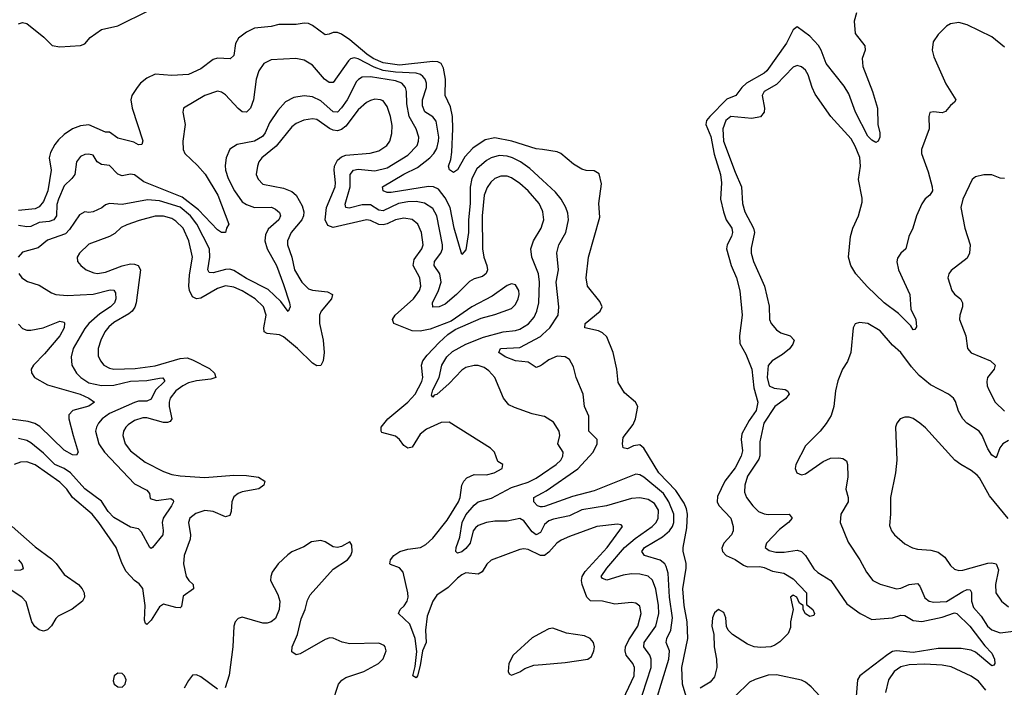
# Model space of a CAD drawing. Header units: inches. Extents: x 1843162 to 1959474, y 907081 to 1016326.
# Tile 75 of 256: x 1867476 to 1872230, y 944995 to 948217. Entities that reach past the tile are written whole.
import ezdxf

# ---------------------------------------------------------------- set-up
doc = ezdxf.new("R2010")
doc.units = ezdxf.units.IN
doc.header["$MEASUREMENT"] = 0
doc.layers.add('B8964', color=7, linetype='Continuous')
doc.layers.add('B8974', color=7, linetype='Continuous')

msp = doc.modelspace()

# ---------------------------------------------------------------- linework, layer by layer
at = {"layer": 'B8964', "color": 5}
for points, elevation in [([(1867470, 948197.3), (1867490, 948203), (1867510, 948197.6), (1867592.9, 948132.9), (1867632.8, 948092.8), (1867670, 948085.8), (1867770, 948092.2), (1867790, 948100.5), (1867816.3, 948130), (1867870, 948169.2), (1867950, 948187.3), (1868099.6, 948260.4)], 520), ([(1870000, 947589.3), (1869970, 947594.1), (1869851.1, 947631.1), (1869770, 947646.4), (1869722.5, 947637.5), (1869663.3, 947596.7), (1869625.6, 947554.4), (1869590, 947491.3), (1869570, 947479.7), (1869551.2, 947491.2), (1869546.4, 947510), (1869557.6, 947542.4), (1869562.2, 947577.8), (1869567.4, 947690), (1869564.8, 947750), (1869555.9, 947795.9), (1869530.5, 947850), (1869532.1, 947930), (1869522.2, 947982.2), (1869510, 948005.5), (1869493.9, 948013.9), (1869470, 948015.5), (1869310, 947997), (1869230, 948009), (1869182.7, 948030), (1869151.6, 948050), (1869070, 948119.9), (1869030, 948146.6), (1869010, 948154.3), (1868990, 948155.2), (1868970, 948146), (1868950, 948143.5), (1868890, 948189), (1868870, 948198.3), (1868850, 948199.2), (1868810, 948193.2), (1868726.6, 948193.4), (1868690, 948183.5), (1868610, 948176), (1868570, 948156), (1868532.3, 948127.7), (1868518.2, 948101.7), (1868510, 948044.5), (1868492.7, 948027.3), (1868431.3, 948031.3), (1868410, 948024.3), (1868350, 947978.8), (1868290, 947951.4), (1868210, 947946.7), (1868130, 947953), (1868090, 947934.1), (1868059.7, 947910), (1868042.9, 947890), (1868017.7, 947850), (1868012.3, 947830), (1868018.4, 947790), (1868070, 947632), (1868065.4, 947614.6), (1868050, 947612.7), (1868026.1, 947626.1), (1867950, 947645.6), (1867910, 947674.5), (1867890, 947673.7), (1867810, 947709.9), (1867770, 947705), (1867730, 947689.1), (1867690, 947662.3), (1867663.3, 947636.7), (1867645.4, 947614.6), (1867624.3, 947575.7), (1867618.2, 947550), (1867627.3, 947490), (1867610.9, 947390), (1867590, 947339.9), (1867570, 947313.3), (1867550, 947304.4), (1867470, 947296)], 520), ([(1870000, 947441.6), (1869938.3, 947498.3), (1869893.3, 947530), (1869854.8, 947550), (1869830, 947557.9), (1869790, 947560.4), (1869751.6, 947550), (1869730, 947537.8), (1869683.3, 947496.7), (1869658.7, 947450), (1869651, 947409), (1869651.4, 947330), (1869643.1, 947250), (1869642.2, 947190), (1869630, 947105.2), (1869610, 947082.7), (1869573.8, 947210), (1869554.6, 947310), (1869530, 947356.9), (1869498.6, 947398.6), (1869473.3, 947410), (1869450, 947411.6), (1869270, 947383.3), (1869250, 947382.7), (1869230.9, 947390.9), (1869226.9, 947410), (1869330, 947470.9), (1869396.6, 947503.4), (1869456.4, 947550), (1869475.4, 947570), (1869490, 947594.9), (1869498.6, 947630), (1869498.7, 947650), (1869486.3, 947726.3), (1869470, 947747.4), (1869432.4, 947772.4), (1869420.9, 947800.9), (1869420.8, 947830), (1869439.4, 947890), (1869440.4, 947910), (1869432.9, 947930), (1869422.2, 947942.2), (1869411.4, 947951.4), (1869390, 947958.4), (1869290, 947963.8), (1869230, 947972), (1869187.1, 947987.1), (1869110, 948027.9), (1869090, 948032.6), (1869073.1, 948026.9), (1869062.5, 948017.5), (1868990, 947913.5), (1868970, 947913.7), (1868947.5, 947930), (1868890, 947997.6), (1868850, 948021.8), (1868809, 948029), (1868690, 948022.3), (1868655.1, 948004.9), (1868630.2, 947970), (1868617.7, 947930), (1868604.1, 947830), (1868590, 947789.7), (1868570, 947769.8), (1868550, 947771.9), (1868530, 947787.8), (1868470, 947854.4), (1868450, 947867), (1868430, 947871.8), (1868370, 947850.7), (1868266.4, 947790), (1868263.1, 947770), (1868275.3, 947710), (1868263.6, 947630), (1868264.9, 947590), (1868273.1, 947570), (1868333.4, 947513.4), (1868371, 947471), (1868432.2, 947370), (1868484.9, 947230), (1868473.4, 947210), (1868470, 947189.2), (1868450.4, 947189.6), (1868430, 947202), (1868338.8, 947298.8), (1868259.4, 947359.4), (1868074.7, 947434.7), (1868030, 947468.1), (1868010, 947470.7), (1867970, 947463.2), (1867950, 947470.7), (1867910, 947512.5), (1867870, 947517.1), (1867850, 947530.9), (1867830, 947563.1), (1867810, 947568.2), (1867790, 947565.5), (1867770, 947555.8), (1867750.2, 947530), (1867741.4, 947470), (1867727.6, 947450), (1867690, 947414.8), (1867662.5, 947350), (1867654.6, 947325.4), (1867653.1, 947270), (1867640.1, 947250), (1867617.6, 947242.4), (1867570, 947238.2), (1867530, 947218.3), (1867510, 947216.6), (1867470, 947223.9)], 540), ([(1870000, 947293.7), (1869983.6, 947330), (1869930, 947391), (1869890, 947426.1), (1869850, 947452.6), (1869830, 947460.7), (1869798.4, 947461.6), (1869770, 947449.9), (1869750, 947432), (1869732.5, 947407.5), (1869719.1, 947370), (1869709, 947270), (1869709.7, 947110), (1869716.8, 947070), (1869731.5, 947030), (1869734.2, 947010), (1869728, 946992), (1869710, 946977.9), (1869670, 946965.4), (1869647.1, 946952.9), (1869585.2, 946890), (1869530, 946843.8), (1869501.6, 946830), (1869469.9, 946829.9), (1869468.7, 946850), (1869498.6, 946910), (1869509.9, 946950), (1869504.9, 946990), (1869477, 947030), (1869478.7, 947050), (1869509.4, 947090), (1869516.7, 947110), (1869517.3, 947130), (1869490.3, 947270), (1869470, 947304.9), (1869430.3, 947330.3), (1869390, 947338.5), (1869350, 947338.1), (1869304.4, 947330), (1869230, 947294), (1869210, 947297.6), (1869170, 947323.1), (1869130, 947323), (1869066.8, 947306.8), (1869050.7, 947310.7), (1869046.4, 947326.4), (1869071.4, 947410), (1869071, 947470), (1869088.2, 947490), (1869110, 947494.9), (1869190, 947487.9), (1869250, 947502.3), (1869350, 947563.1), (1869394.7, 947610), (1869402, 947630), (1869402.8, 947650), (1869389.4, 947690), (1869356.4, 947750), (1869344.2, 947810), (1869343.6, 947870), (1869338.1, 947890), (1869320.6, 947910), (1869290, 947921.3), (1869170, 947940.9), (1869130, 947938.8), (1869111.3, 947928.7), (1869102.1, 947917.9), (1869057.1, 947830), (1869030, 947790.5), (1869010, 947770.5), (1868990, 947771.1), (1868930, 947824.7), (1868890, 947844.2), (1868850, 947849.9), (1868798.5, 947841.5), (1868759.7, 947820.3), (1868722.4, 947777.6), (1868681.4, 947718.6), (1868661.4, 947670), (1868647.9, 947652.1), (1868610, 947630.4), (1868526.4, 947613.6), (1868490, 947591.3), (1868472.1, 947550), (1868467.1, 947512.9), (1868468.7, 947490), (1868482.2, 947450), (1868513.2, 947390), (1868550, 947337.4), (1868570, 947324.1), (1868610, 947310.6), (1868691.1, 947311.1), (1868710, 947302.7), (1868730, 947286.4), (1868735.7, 947270), (1868727, 947250), (1868675.1, 947204.9), (1868661.9, 947178.1), (1868659.9, 947150), (1868671, 947110), (1868715.1, 947030), (1868750, 946939.3), (1868778.2, 946850), (1868781.1, 946830), (1868771.6, 946808.4), (1868736.3, 946856.3), (1868674.9, 946914.9), (1868570, 946967.1), (1868510, 947005.8), (1868490, 947012), (1868470, 947011.1), (1868410, 946994.5), (1868390, 946996.3), (1868384.7, 947010), (1868393.2, 947070), (1868392.4, 947110), (1868331.5, 947230), (1868301, 947270), (1868250, 947312), (1868150, 947342.8), (1868093, 947347), (1867970, 947324.3), (1867910, 947329.8), (1867890, 947323.8), (1867871.6, 947308.4), (1867830, 947289.8), (1867810, 947286.8), (1867790, 947289.8), (1867764.8, 947275.2), (1867716.1, 947203.9), (1867696.3, 947183.7), (1867610, 947153.1), (1867564.8, 947115.2), (1867490, 947094.2), (1867467.9, 947070)], 560), ([(1870000, 945630.2), (1869990, 945629.9), (1869930, 945659), (1869910, 945662.3), (1869890, 945659.5), (1869751.4, 945608.6), (1869730.7, 945589.3), (1869708.2, 945551.7), (1869690, 945540.3), (1869630, 945546.5), (1869610, 945537.7), (1869590, 945521.9), (1869544.5, 945475.5), (1869490, 945439), (1869469.7, 945410.3), (1869442.5, 945337.5), (1869435.5, 945270), (1869437.6, 945210), (1869420.7, 945170), (1869410, 945099), (1869396.5, 945050), (1869390, 945040.4), (1869374, 945050), (1869385.2, 945094.8), (1869392.9, 945167.1), (1869384.9, 945230), (1869358.7, 945298.7), (1869305.4, 945350), (1869312.9, 945370), (1869332, 945388), (1869345.8, 945410), (1869350.6, 945430), (1869349.1, 945450), (1869326.9, 945550), (1869310, 945571.4), (1869266.8, 945586.8), (1869263.5, 945590), (1869266.8, 945610), (1869282.9, 945630), (1869310.7, 945649.3), (1869350, 945661), (1869410.4, 945669.6), (1869436.9, 945683.1), (1869470, 945713.7), (1869539.6, 945800.4), (1869594.1, 945890), (1869602, 945910), (1869609.9, 945970.1), (1869619.8, 945990), (1869634.8, 946005.2), (1869670, 946021.3), (1869730, 946020.6), (1869767, 946030), (1869806, 946050), (1869809, 946070), (1869784.2, 946084.2), (1869767.8, 946130), (1869748.8, 946148.8), (1869550, 946274.3), (1869510, 946272.3), (1869439.2, 946240.8), (1869410, 946216.4), (1869370, 946152.9), (1869350, 946148.1), (1869330, 946162), (1869310.3, 946190.3), (1869290, 946206.7), (1869224.6, 946224.6), (1869220.3, 946230), (1869220.9, 946250), (1869253, 946290), (1869350, 946370.1), (1869385.7, 946410), (1869417, 946470), (1869421.5, 946490), (1869416.4, 946550), (1869422.7, 946570), (1869442.4, 946597.6), (1869500.8, 946659.2), (1869542.4, 946697.6), (1869577.9, 946722.1), (1869704.4, 946775.6), (1869770, 946793), (1869850, 946822.7), (1869870, 946842.7), (1869883.2, 946870), (1869888, 946890), (1869885.8, 946910), (1869870, 946937.7), (1869850, 946941.5), (1869830, 946934), (1869757.3, 946882.7), (1869658.7, 946830), (1869558.6, 946761.4), (1869456.8, 946723.2), (1869410, 946713.2), (1869370, 946715.2), (1869282, 946750), (1869276.3, 946770), (1869288.2, 946790), (1869377.7, 946870), (1869405.3, 946910), (1869412.6, 946930), (1869407.2, 946970), (1869376.2, 947030), (1869380.9, 947059.1), (1869417.5, 947110), (1869423.1, 947130), (1869415.4, 947190), (1869398.1, 947230), (1869370, 947252), (1869330, 947258.2), (1869290, 947249.9), (1869250, 947230.6), (1869230, 947225.8), (1869210, 947227.9), (1869170, 947247), (1869150, 947251), (1868990, 947214.4), (1868963.4, 947223.4), (1868950.8, 947250.8), (1868957.8, 947310), (1868998.3, 947410), (1869001.1, 947430), (1868994.1, 947490), (1868996, 947510), (1869010, 947538.2), (1869030, 947555.2), (1869050, 947563.4), (1869167.7, 947572.3), (1869210, 947584.4), (1869248.9, 947610), (1869262.3, 947630), (1869272.5, 947667.5), (1869273.3, 947706.7), (1869265.4, 947750), (1869250, 947798), (1869230, 947824.2), (1869217, 947830), (1869190, 947832.9), (1869170, 947826.6), (1869150, 947816.5), (1869110, 947781.9), (1869050, 947702.2), (1869030, 947686.6), (1869010, 947680.7), (1868990, 947682.9), (1868972, 947692), (1868910, 947735), (1868890, 947738.8), (1868847.6, 947732.4), (1868810, 947715.2), (1868790, 947699.2), (1868713.5, 947606.5), (1868645.4, 947550), (1868630.9, 947530), (1868623.7, 947510), (1868617.8, 947470), (1868626.3, 947446.3), (1868650, 947423.2), (1868750, 947402.9), (1868790, 947386.7), (1868811.2, 947370), (1868839, 947319), (1868848, 947290), (1868846.5, 947270), (1868838.4, 947250), (1868787, 947190), (1868768.3, 947150), (1868768.4, 947130), (1868789.2, 947070), (1868803.1, 947010), (1868837.9, 946950), (1868870, 946917.5), (1868890, 946910.6), (1868962.4, 946902.4), (1868986, 946890), (1868981.9, 946870), (1868930.7, 946810), (1868923.3, 946790), (1868923.6, 946750), (1868940.9, 946670), (1868945.8, 946610), (1868941.1, 946570), (1868930, 946548.4), (1868910, 946546.8), (1868890, 946558.5), (1868817.5, 946630), (1868750, 946686.2), (1868730, 946695.4), (1868670, 946702.2), (1868656.1, 946710), (1868655, 946730), (1868665.6, 946790), (1868652.8, 946830), (1868612.5, 946870), (1868550, 946907.5), (1868510, 946925.6), (1868470, 946931.5), (1868430, 946918.9), (1868350, 946873.2), (1868330, 946868.6), (1868310, 946878.4), (1868295.3, 946910), (1868292.6, 946930), (1868295.3, 946984.7), (1868309.4, 947070), (1868293.1, 947150), (1868264.7, 947210), (1868230, 947245), (1868210, 947256.3), (1868170, 947269.1), (1868130, 947267.7), (1868052.2, 947247.8), (1867993.5, 947226.5), (1867966, 947214), (1867934.6, 947185.4), (1867910, 947170.5), (1867810, 947133), (1867764.9, 947090), (1867753.4, 947070), (1867754.9, 947050), (1867770.3, 947030), (1867796.5, 947010), (1867834.2, 946994.2), (1867851.5, 946991.5), (1867890, 946997.5), (1867970, 947029.1), (1868010, 947038.3), (1868030, 947037.4), (1868047.4, 947030), (1868059.1, 947010), (1868038.1, 946850), (1868031.2, 946828.8), (1868018.9, 946810), (1868003.3, 946796.7), (1867930, 946754.6), (1867905.5, 946734.5), (1867886.1, 946710), (1867866.9, 946670), (1867855.1, 946630), (1867854.6, 946594.6), (1867865.2, 946570), (1867882.2, 946550), (1867910, 946534.6), (1867930.1, 946530.1), (1868033.7, 946533.7), (1868130, 946546.8), (1868250, 946581.7), (1868283.9, 946583.9), (1868310, 946575.3), (1868392.8, 946532.8), (1868416.6, 946510), (1868423.1, 946490), (1868399.1, 946480.9), (1868330, 946473.3), (1868290, 946464), (1868262.6, 946450), (1868230, 946425.3), (1868201.5, 946390), (1868196.6, 946370), (1868197, 946350), (1868210.6, 946290), (1868202, 946278), (1868190, 946272.4), (1868170, 946273), (1868090, 946295.3), (1868070, 946295.1), (1868030, 946281.4), (1867999.2, 946260.8), (1867987.9, 946250), (1867977.6, 946230), (1867973.7, 946210), (1867985.5, 946170), (1868010, 946135.4), (1868081.5, 946081.5), (1868170, 946036.6), (1868210, 946021.5), (1868250, 946014.4), (1868370, 946007.7), (1868510, 946018.2), (1868570, 946017.2), (1868628.7, 946008.7), (1868659.5, 945990), (1868653.8, 945970), (1868630, 945952.9), (1868550, 945938.5), (1868530.1, 945929.9), (1868510, 945913.3), (1868499.3, 945890), (1868497, 945843), (1868490, 945824.2), (1868470, 945818), (1868410, 945842.5), (1868370, 945847.4), (1868325.9, 945834.1), (1868296.9, 945810), (1868290.2, 945790), (1868300.6, 945730), (1868299.3, 945710), (1868270.2, 945630), (1868266.7, 945590), (1868280.1, 945530), (1868291.8, 945510), (1868312.7, 945490), (1868315.4, 945470), (1868264.9, 945435.1), (1868256.3, 945383.7), (1868250, 945377.3), (1868230, 945379.9), (1868170, 945396.5), (1868150, 945382.6), (1868110, 945318.1), (1868090, 945297.4), (1868082.6, 945302.6), (1868077.9, 945317.9), (1868081.2, 945390), (1868070, 945471.5), (1868053.3, 945493.3), (1868029.7, 945510), (1867990, 945553.6), (1867969.8, 945590), (1867941.1, 945670), (1867858.4, 945790), (1867826.2, 945830), (1867730.4, 945910), (1867703.1, 945950), (1867670, 945984), (1867550, 946067.8), (1867510, 946082.5), (1867479.1, 946080.9), (1867449.1, 946070)], 580), ([(1870000, 946303.6), (1869950, 946314), (1869864.4, 946344.4), (1869838, 946358), (1869811.5, 946390), (1869769.8, 946490), (1869741.6, 946521.6), (1869718.2, 946538.2), (1869690, 946547.3), (1869670, 946548.2), (1869630, 946537.8), (1869610, 946525.7), (1869550, 946460.4), (1869490, 946407.6), (1869476.1, 946403.9), (1869470, 946395.1), (1869464.7, 946404.7), (1869470.7, 946430), (1869500.9, 946490), (1869514.2, 946550), (1869538.5, 946590), (1869564.8, 946615.2), (1869630, 946651.2), (1869715.4, 946684.6), (1869810, 946710.8), (1869870, 946716.6), (1869890, 946722.6), (1869931.9, 946748.1), (1869959.5, 946780.5), (1869972.3, 946810), (1869982.1, 946850), (1869985.7, 946950), (1869981.1, 946990), (1869948.5, 947070), (1869943, 947110), (1869956.1, 947150), (1869993, 947210), (1870000, 947231.5)], 560), ([(1867471.5, 946991.5), (1867486, 946970), (1867513.4, 946953.4), (1867570, 946935.8), (1867630, 946898), (1867650, 946890.2), (1867705.5, 946885.5), (1867830, 946891.4), (1867912.9, 946912.9), (1867930.6, 946910.6), (1867937.9, 946897.9), (1867940.4, 946870), (1867933.4, 946850), (1867913.6, 946830), (1867863.3, 946796.7), (1867809.6, 946750), (1867790, 946726.9), (1867734, 946630), (1867724.4, 946590), (1867727.1, 946550), (1867750.2, 946510), (1867770.2, 946490), (1867810, 946464.6), (1867870.4, 946450.4), (1867930, 946453.2), (1868010, 946472.1), (1868090, 946474.6), (1868150, 946486.3), (1868167.4, 946487.4), (1868175.4, 946475.4), (1868175.2, 946470), (1868132, 946428), (1868110, 946385.6), (1868090, 946375.7), (1868050, 946375.6), (1868030, 946369.3), (1867910, 946316), (1867873.7, 946290), (1867856.1, 946270), (1867845.7, 946250), (1867842.1, 946230), (1867858.2, 946170), (1867885.5, 946130), (1868030, 945977.2), (1868090, 945946), (1868103.1, 945930), (1868106.3, 945906.3), (1868136.5, 945896.5), (1868205.7, 945905.7), (1868217, 945897), (1868219, 945890), (1868208.4, 945870), (1868168.2, 945810), (1868163.4, 945790), (1868169.2, 945750.8), (1868166.3, 945730), (1868117.6, 945670), (1868110, 945664.4), (1868104.4, 945670), (1868063.6, 945743.6), (1868050, 945758.9), (1868010, 945767.2), (1867930, 945814.3), (1867902.8, 945842.8), (1867870, 945892.8), (1867790, 945951.6), (1867720.4, 946030), (1867690.5, 946050), (1867645, 946070), (1867590, 946124.8), (1867530, 946173.6), (1867510, 946185.3), (1867470, 946195.1)], 560), ([(1867470, 946746.5), (1867490, 946726.9), (1867510, 946717.7), (1867530, 946717.4), (1867589.6, 946730), (1867670, 946761.3), (1867690, 946757.1), (1867692.7, 946752.7), (1867690.8, 946730), (1867670.1, 946690), (1867595.6, 946604.4), (1867541.7, 946550), (1867531, 946530), (1867532.6, 946512.6), (1867547.3, 946490), (1867610, 946454.8), (1867767.2, 946410), (1867809.1, 946390), (1867836.9, 946370), (1867808.7, 946351.3), (1867732, 946330), (1867712.9, 946310), (1867713.4, 946290), (1867733.2, 946210), (1867758.3, 946130), (1867750, 946114.5), (1867730, 946116), (1867690, 946138.5), (1867572.8, 946252.8), (1867548.4, 946268.4), (1867516.9, 946276.9), (1867350, 946300.2)], 540), ([(1870000, 946553.2), (1869990, 946545.7), (1869970, 946537.5), (1869930, 946563.6), (1869870, 946570.4), (1869819.3, 946590), (1869789.8, 946610), (1869797, 946630), (1869890, 946635.2), (1869990, 946687.5), (1870000, 946696.7)], 540), ([(1870000, 945760.8), (1869990, 945742), (1869970, 945730.6), (1869950, 945745), (1869910, 945798.3), (1869890, 945809.1), (1869830, 945795.7), (1869770, 945797), (1869730, 945789.5), (1869690, 945775.8), (1869675.8, 945764.2), (1869665.1, 945750), (1869650.1, 945690), (1869630, 945664.6), (1869610, 945649.1), (1869590, 945641.1), (1869581.1, 945650), (1869583.5, 945670), (1869601.5, 945718.5), (1869612, 945790), (1869630, 945827.1), (1869670, 945873.5), (1869690, 945890.1), (1869753.4, 945906.6), (1869850, 945958.5), (1869930, 945985.1), (1869970, 946003.8), (1870000, 946024.4)], 560), ([(1870000, 945866.1), (1869990, 945865), (1869975.1, 945870), (1869957.6, 945890), (1869958.3, 945910), (1870000, 945933.2)], 540), ([(1867438.6, 945770), (1867550, 945672.9), (1867630, 945614.2), (1867652.1, 945592.1), (1867690, 945538.2), (1867759.7, 945490), (1867777.7, 945470), (1867787.5, 945450), (1867789.2, 945430), (1867779.6, 945410), (1867729.1, 945370.9), (1867661.5, 945338.5), (1867650, 945327.1), (1867628.9, 945291.1), (1867610, 945271.9), (1867590, 945265.3), (1867570, 945271.4), (1867548.1, 945288.1), (1867535, 945310), (1867506.2, 945406.2), (1867486.2, 945430), (1867430, 945466.5)], 580), ([(1868983.8, 944916.2), (1869015.2, 945010), (1869030.5, 945029.5), (1869050, 945041.7), (1869137.2, 945070), (1869208.2, 945110), (1869230, 945131.3), (1869245.2, 945170), (1869241.1, 945190), (1869235.8, 945195.8), (1869210, 945207.5), (1869070, 945204.6), (1869032.9, 945212.9), (1868990, 945232), (1868972.7, 945232.7), (1868950, 945225.2), (1868830, 945156.5), (1868810, 945150.9), (1868790, 945165.1), (1868791.5, 945190), (1868816.9, 945250), (1868835.4, 945324.6), (1868854.1, 945370), (1868865, 945415), (1868878.6, 945441.4), (1868990, 945565.3), (1869058.2, 945610), (1869075.3, 945630), (1869080.9, 945650), (1869079.7, 945679.8), (1869070, 945697), (1869030, 945674.5), (1869010, 945669), (1868990, 945671.8), (1868950, 945696.4), (1868930, 945703.5), (1868884, 945696), (1868848.2, 945671.8), (1868790, 945647.6), (1868770, 945634), (1868723.5, 945590), (1868694.8, 945550), (1868687.6, 945530), (1868686.8, 945510), (1868722.1, 945442.1), (1868731.8, 945410), (1868728.4, 945370), (1868710, 945326.9), (1868689.3, 945310.7), (1868670, 945304.5), (1868650, 945304.8), (1868550, 945333.7), (1868530, 945327.3), (1868515.8, 945310), (1868509, 945290), (1868504.5, 945190), (1868487.3, 945052.7), (1868467.8, 944992.2)], 620), ([(1867470.2, 945610), (1867485.4, 945590), (1867493.1, 945570), (1867490, 945564.5), (1867480.3, 945559.7), (1867450, 945557.9)], 560), ([(1870000, 945260.2), (1869950, 945232.6), (1869858.7, 945150), (1869838, 945110), (1869834.9, 945070), (1869839.8, 945059.8), (1869850, 945053), (1869890, 945069.4), (1869914.9, 945085.1), (1869958.6, 945101.4), (1870000, 945104.9)], 620), ([(1868430, 944985.3), (1868350, 945045.3), (1868330, 945054.5), (1868310, 945053.3), (1868290, 945027.3), (1868270.2, 944989.8)], 620)]:
    msp.add_lwpolyline(points, dxfattribs=dict(at, elevation=elevation))
at = {"layer": 'B8964', "color": 5, "elevation": 620}
msp.add_lwpolyline([(1867950, 945062.3), (1867932.2, 945050), (1867926.3, 945026.3), (1867932.4, 945010), (1867950, 944996.5), (1867970, 944995.3), (1867984.7, 945010), (1867989.7, 945030), (1867982.3, 945050), (1867970, 945060.9)], close=True, dxfattribs=at)
at = {"layer": 'B8974', "color": 5}
for points, elevation in [([(1871515.8, 948250), (1871505.5, 948210), (1871510.4, 948150), (1871556.5, 948090), (1871558, 948070), (1871543.1, 948030), (1871546.9, 947990), (1871593.7, 947870), (1871617.3, 947790), (1871619.5, 947710), (1871628.4, 947670), (1871628.2, 947650), (1871621, 947630), (1871610, 947623.7), (1871590, 947634.7), (1871570, 947655.1), (1871510.8, 947770), (1871478.8, 947858.8), (1871456.1, 947896.1), (1871370, 948005.3), (1871345.9, 948070), (1871332.6, 948092.6), (1871290, 948137.6), (1871230, 948181.6), (1871210, 948168.2), (1871177.5, 948102.5), (1871083.4, 947970), (1871070, 947958.2), (1870984.4, 947910), (1870961.7, 947890), (1870933.4, 947850), (1870890, 947832.9), (1870807.9, 947750), (1870792, 947730), (1870788.8, 947710), (1870812.4, 947652.4), (1870828.2, 947568.2), (1870859.2, 947470), (1870864.3, 947430), (1870859.7, 947350), (1870873.1, 947290), (1870887.2, 947250), (1870914.4, 947210), (1870918.1, 947190), (1870912.5, 947170), (1870891.4, 947130), (1870888.2, 947110), (1870910.9, 947030.9), (1870936.3, 946970), (1870952.5, 946907.5), (1870964.1, 946790), (1870951.3, 946690), (1870953.2, 946653.2), (1870981.7, 946601.7), (1871010.1, 946530.1), (1871020.2, 946440.2), (1871039.4, 946370), (1871032.2, 946330), (1870997.2, 946282.8), (1870962.5, 946217.5), (1870959.7, 946190), (1870965, 946135), (1870958.4, 946110), (1870930, 946053.7), (1870880.7, 945990), (1870844.3, 945915.7), (1870844.1, 945890), (1870851.9, 945871.9), (1870909, 945810), (1870920.2, 945770), (1870920.3, 945750), (1870912.8, 945730), (1870875.3, 945690), (1870865.3, 945665.3), (1870869.3, 945649.3), (1870887, 945630), (1870930, 945611.2), (1870970, 945584.4), (1870990, 945576.6), (1871050, 945578.1), (1871070, 945573.1), (1871110, 945555), (1871165.2, 945545.2), (1871210, 945517.8), (1871275, 945450), (1871274.4, 945394.4), (1871304.9, 945370), (1871313.4, 945350), (1871310, 945341.2), (1871290, 945337), (1871269.6, 945349.6), (1871259.3, 945370), (1871258, 945390), (1871240.1, 945400.1), (1871228, 945430), (1871210, 945439), (1871198, 945430), (1871211, 945370), (1871198, 945310), (1871196.9, 945283.1), (1871185.4, 945254.6), (1871146.4, 945213.6), (1871121.4, 945198.6), (1871102, 945190), (1871054, 945186), (1871021.2, 945190), (1870990, 945202.9), (1870917.2, 945250), (1870896.1, 945270), (1870888.3, 945288.3), (1870885, 945330), (1870875.3, 945355.3), (1870850, 945369.8), (1870830, 945353.3), (1870821.1, 945330), (1870817.2, 945290), (1870826.9, 945250), (1870829.1, 945190), (1870840.7, 945130), (1870841.7, 945090), (1870830, 945045.2), (1870810, 945019), (1870762, 944990)], 520), ([(1872230, 948083.2), (1872170, 948133.1), (1872050, 948191.9), (1872010, 948203.1), (1871970, 948196.9), (1871950, 948184.7), (1871910, 948144.7), (1871886.9, 948110), (1871881.2, 948070), (1871890, 948038), (1871947.5, 947907.5), (1871995.5, 947830), (1871990, 947819), (1871970, 947802.7), (1871946.6, 947773.4), (1871930, 947767.8), (1871888.1, 947771.9), (1871870, 947768), (1871866, 947750), (1871866.9, 947690), (1871830.2, 947590), (1871829.2, 947570), (1871862.9, 947482.9), (1871882.2, 947410), (1871883.2, 947390), (1871870.3, 947370), (1871848.2, 947351.8), (1871831.4, 947328.6), (1871806, 947270), (1871788.4, 947210), (1871769.2, 947170), (1871754, 947110), (1871730, 947089.7), (1871714, 947066), (1871711.3, 947048.7), (1871719.4, 947010), (1871773.4, 946890), (1871778.7, 946818.7), (1871802.8, 946770), (1871805.4, 946734.6), (1871798, 946722), (1871790, 946719), (1871778.7, 946738.7), (1871719.1, 946799.1), (1871650, 946850.7), (1871568.1, 946928.1), (1871513.3, 946990), (1871488.3, 947030), (1871477.8, 947070), (1871487.3, 947170), (1871499, 947210), (1871525.4, 947270), (1871543.8, 947336.2), (1871544, 947356), (1871526.1, 947446.1), (1871534.9, 947510), (1871531.4, 947551.4), (1871510, 947605.7), (1871490, 947641.5), (1871392.7, 947750), (1871316.8, 947856.8), (1871301.4, 947890), (1871283.1, 947950), (1871270, 947973), (1871250, 947989.6), (1871230, 947995.4), (1871210, 947988.2), (1871130, 947904.2), (1871070.4, 947870), (1871060.7, 947850), (1871071.7, 947790), (1871070.3, 947770), (1871052.4, 947747.6), (1871010, 947740.3), (1870910, 947749.8), (1870885, 947730), (1870870.2, 947690), (1870874.5, 947630), (1870930, 947480.2), (1870960.9, 947410), (1870966.3, 947330), (1870976.6, 947290), (1871018.6, 947210), (1871023.8, 947190), (1871006.7, 947113.3), (1871007.5, 947090), (1871019.4, 947050), (1871071.9, 946930), (1871093.9, 946833.9), (1871095.2, 946770), (1871103.5, 946750), (1871130, 946719.3), (1871150, 946705.3), (1871195.8, 946690), (1871215.9, 946670), (1871209.2, 946650), (1871192.7, 946627.3), (1871159.5, 946600.5), (1871109.3, 946570), (1871090, 946547.6), (1871084, 946490), (1871094.5, 946450), (1871118.6, 946438.6), (1871172.4, 946432.4), (1871183.9, 946423.9), (1871191.3, 946410), (1871173.7, 946386.3), (1871122.1, 946350), (1871069.1, 946270), (1871050, 946179), (1871049.1, 946110.9), (1871044.8, 946095.2), (1870990, 946013.5), (1870976.1, 945970), (1870975.6, 945935.6), (1870985.2, 945910), (1871015.8, 945870), (1871043.6, 945843.6), (1871070, 945831.1), (1871090, 945828.4), (1871190.3, 945830.3), (1871204.9, 945810), (1871187.7, 945790), (1871144.3, 945755.7), (1871082.3, 945690), (1871075.8, 945670), (1871095.1, 945655.1), (1871127, 945647), (1871166.7, 945646.7), (1871230, 945655.8), (1871250.7, 945650.7), (1871270, 945630.3), (1871310, 945566.8), (1871330, 945548.7), (1871392.2, 945510), (1871470, 945396.9), (1871534, 945350), (1871590, 945321.6), (1871690, 945329.3), (1871730, 945343.1), (1871750, 945340.4), (1871790, 945317.6), (1871832.2, 945312.2), (1871930, 945333.5), (1871990, 945353.9), (1872001.1, 945350), (1872063.3, 945290), (1872135.2, 945195.2), (1872170, 945159.6), (1872181.6, 945130), (1872183.7, 945110), (1872178.6, 945101.4), (1872170, 945098.3), (1872090, 945164.5), (1872070, 945174), (1872021.5, 945181.5), (1871910, 945181.5), (1871790, 945162.4), (1871709.8, 945170.2), (1871690, 945166.6), (1871666.6, 945153.4), (1871532.9, 945050), (1871521.5, 945030), (1871514.7, 944950)], 540), ([(1870693, 944950), (1870675.4, 945010), (1870672.9, 945090), (1870702.3, 945230), (1870698, 945310), (1870683.7, 945390), (1870677.8, 945470), (1870693.2, 945570), (1870693, 945593), (1870678.7, 945650), (1870678.4, 945670), (1870696.2, 945763.8), (1870700.5, 945830), (1870695.8, 945855.8), (1870683.3, 945883.3), (1870644.2, 945944.2), (1870562.4, 946030), (1870489.3, 946149.3), (1870470, 946164.5), (1870439.3, 946160.7), (1870410, 946145.7), (1870390, 946149.6), (1870386.2, 946170), (1870390, 946200.5), (1870437.8, 946262.2), (1870449.7, 946290), (1870460.5, 946350), (1870448.2, 946370), (1870396.3, 946416.3), (1870364.9, 946464.9), (1870358.7, 946530), (1870341.7, 946610), (1870310, 946685.8), (1870290, 946704.6), (1870270, 946714.7), (1870204, 946730), (1870206.3, 946750), (1870277.6, 946810), (1870287.6, 946830), (1870277, 946857), (1870217.7, 946930), (1870210.8, 946970), (1870222.5, 947070), (1870277.2, 947262.8), (1870271.9, 947330), (1870284.6, 947424.6), (1870273, 947473), (1870250, 947487), (1870210, 947488), (1870190, 947494.7), (1870150, 947519.7), (1870088.2, 947570), (1870070, 947578.1), (1870000, 947589.3)], 520), ([(1872230, 947449.7), (1872210, 947452), (1872170, 947467.7), (1872131.5, 947468.5), (1872090, 947458.7), (1872073.9, 947446.1), (1872029.3, 947350), (1872019.7, 947310), (1872039, 947210), (1872064.4, 947130), (1872062.3, 947090), (1872050, 947066), (1871973.4, 947006.6), (1871962.3, 946990), (1871957.7, 946970), (1871975.6, 946910), (1871990, 946892), (1872018, 946870), (1872027.7, 946850), (1872027.9, 946830), (1872014.9, 946790), (1872013.6, 946770), (1872044.7, 946690), (1872052.4, 946630), (1872070, 946608.2), (1872162.4, 946570), (1872186, 946550), (1872180.3, 946530), (1872148.2, 946490), (1872145.4, 946470), (1872146.7, 946450), (1872154.3, 946430), (1872185.6, 946370), (1872230, 946326.9)], 560), ([(1870000, 946696.7), (1870036, 946730), (1870074.9, 946790), (1870079, 946830), (1870066.7, 946950), (1870077.3, 947010), (1870068.5, 947091.5), (1870078.8, 947130), (1870112.5, 947190), (1870125.9, 947250), (1870122.1, 947282.1), (1870112.2, 947310), (1870089.9, 947350), (1870063.4, 947383.4), (1870000, 947441.6)], 540), ([(1870000, 947231.5), (1870006, 947250), (1870001.7, 947290), (1870000, 947293.7)], 560), ([(1872250, 946186.4), (1872222.5, 946170), (1872208.6, 946150), (1872190, 946101.3), (1872170, 946115.1), (1872150, 946145.3), (1872122.1, 946210), (1872108.9, 946230), (1872048.5, 946268.5), (1872029.7, 946289.7), (1872008, 946328), (1871994.2, 946374.2), (1871984.4, 946390), (1871960.3, 946410), (1871873.6, 946453.6), (1871819.2, 946499.2), (1871780.9, 946540.9), (1871730, 946609.6), (1871690, 946645.1), (1871630, 946714.3), (1871570, 946749.6), (1871530, 946754.7), (1871510, 946749.2), (1871499.3, 946730), (1871488.1, 946610), (1871472.8, 946567.2), (1871448.4, 946530), (1871426.4, 946473.6), (1871414.1, 946425.9), (1871406.5, 946350), (1871393, 946307), (1871370, 946267), (1871341.3, 946230), (1871270, 946160.5), (1871223.1, 946070), (1871219.3, 946050), (1871227.3, 946030), (1871250, 946020.4), (1871270, 946024.2), (1871355.4, 946084.6), (1871390, 946100.8), (1871430, 946102.3), (1871450, 946098), (1871467.5, 946087.5), (1871473.4, 946070), (1871475, 946010), (1871465, 945950), (1871476.3, 945910), (1871475.2, 945890), (1871440.2, 945830), (1871437.3, 945790), (1871475.3, 945695.3), (1871532.9, 945610), (1871563.6, 945550), (1871594.4, 945510), (1871630, 945491.5), (1871710, 945470.2), (1871730, 945473.7), (1871771.1, 945491.1), (1871810, 945495.4), (1871822.5, 945482.5), (1871846.1, 945426.1), (1871867.2, 945410), (1871890, 945404.8), (1871950, 945408.7), (1872030, 945457.5), (1872050, 945466.7), (1872064.9, 945464.9), (1872072.1, 945452.1), (1872071.6, 945410), (1872080.2, 945380.2), (1872118.2, 945338.2), (1872148.2, 945290), (1872170, 945271.6), (1872210, 945257.7), (1872286.5, 945266.5)], 560), ([(1870000, 945933.2), (1870017.2, 945942.8), (1870170.3, 946049.7), (1870245, 946130), (1870264.3, 946170), (1870264.2, 946190), (1870223.7, 946230), (1870223.7, 946303.7), (1870203.4, 946350), (1870197, 946410), (1870162.3, 946490), (1870150, 946541.2), (1870130, 946576), (1870109, 946590), (1870070, 946592.3), (1870030, 946575.5), (1870000, 946553.2)], 540), ([(1870000, 946024.4), (1870066.3, 946070), (1870087.9, 946090), (1870098.5, 946110), (1870099.8, 946130), (1870073.8, 946170), (1870083.2, 946210), (1870080.7, 946230), (1870053.6, 946273.6), (1870010, 946301.5), (1870000, 946303.6)], 560), ([(1872249, 945809), (1872158.4, 945918.4), (1872110, 946005.7), (1872098.3, 946018.3), (1872070, 946041.5), (1872019.6, 946070), (1871991.5, 946091.5), (1871850, 946246), (1871821.6, 946270), (1871790, 946291.1), (1871770, 946298), (1871750, 946298.4), (1871727.3, 946290), (1871710.4, 946269.6), (1871704.4, 946250), (1871711.6, 946090), (1871704.4, 946030), (1871680.2, 945910), (1871680.7, 945830), (1871675.3, 945775.2), (1871684.9, 945750), (1871700.3, 945730), (1871750, 945686.7), (1871787.2, 945667.2), (1871810, 945660.7), (1871875.6, 945655.6), (1871910, 945647.1), (1871942.7, 945622.7), (1871970, 945583.1), (1871990, 945564), (1872010, 945558.8), (1872030, 945560.1), (1872150, 945592.9), (1872170, 945595.6), (1872190.6, 945590.6), (1872202, 945562), (1872187.6, 945490), (1872189.4, 945450), (1872215.5, 945410), (1872250, 945382.7)], 580), ([(1870548.6, 944930), (1870610.7, 945130), (1870612.8, 945170), (1870596.7, 945210), (1870600.1, 945230), (1870619.7, 945270), (1870626.9, 945330), (1870613.7, 945430), (1870606.1, 945546.1), (1870597.7, 945577.7), (1870590, 945591.1), (1870567.7, 945607.7), (1870492.4, 945630), (1870479.1, 945650), (1870492.6, 945670), (1870578.8, 945721.2), (1870613.2, 945750), (1870627.3, 945770), (1870634.1, 945790), (1870633.9, 945830), (1870609.9, 945890), (1870583.7, 945930), (1870490, 946008.3), (1870470, 946020.5), (1870450, 946022.9), (1870250, 945942.4), (1870144.8, 945915.2), (1870010, 945867.2), (1870000, 945866.1)], 540), ([(1870462.3, 944897.7), (1870523.9, 945090), (1870524.2, 945130), (1870517.5, 945150), (1870488.8, 945190), (1870490.9, 945210), (1870547.5, 945290), (1870560.9, 945350), (1870560.1, 945390), (1870547.7, 945467.7), (1870531, 945511), (1870510.3, 945530.3), (1870470, 945541.3), (1870430, 945542.3), (1870390, 945535.9), (1870310, 945511.6), (1870290, 945519.7), (1870283.7, 945530), (1870310.5, 945570), (1870395.7, 945670), (1870447.1, 945712.9), (1870529.9, 945770), (1870548.4, 945790), (1870559, 945810), (1870559.7, 945850), (1870541.3, 945881.3), (1870510, 945901.3), (1870470, 945908.5), (1870430, 945906.2), (1870308.9, 945871.1), (1870189.7, 945850.3), (1870130, 945821.5), (1870053.6, 945806.4), (1870030, 945797.4), (1870010, 945779.5), (1870000, 945760.8)], 560), ([(1870376, 944910), (1870442.7, 945050), (1870444.6, 945090), (1870435.5, 945110), (1870404.1, 945150), (1870399.1, 945170), (1870401.2, 945190), (1870416.6, 945223.4), (1870460.2, 945290), (1870476.5, 945350), (1870470, 945385.6), (1870450, 945399.8), (1870430, 945404.4), (1870350, 945395.4), (1870289.5, 945409.5), (1870232.2, 945412.2), (1870214.2, 945430), (1870191.7, 945490), (1870188.1, 945510), (1870191.8, 945530), (1870206.5, 945553.5), (1870312.5, 945670), (1870386, 945770), (1870379, 945779), (1870362, 945782), (1870263.1, 945770), (1870130, 945722.7), (1870090, 945704.3), (1870069.7, 945690.3), (1870030, 945646.1), (1870010, 945630.4), (1870000, 945630.2)], 580), ([(1870000, 945104.9), (1870110, 945114.2), (1870218.9, 945130), (1870236.5, 945143.5), (1870248.6, 945170), (1870250.9, 945190), (1870246.3, 945210), (1870230.7, 945230), (1870202.9, 945242.9), (1870115.5, 945255.5), (1870050, 945280.4), (1870030, 945276.9), (1870000, 945260.2)], 620), ([(1872141.3, 944981.3), (1872104.8, 945024.8), (1872070, 945048.8), (1871972.6, 945092.6), (1871930, 945101.1), (1871846, 945106), (1871770, 945103.2), (1871730, 945093.6), (1871697.4, 945070), (1871670.2, 945030), (1871655.5, 944970)], 560), ([(1871340.5, 944950), (1871297.2, 944997.2), (1871270, 945019.8), (1871250, 945029), (1871130, 945053.9), (1871090, 945052.7), (1871027.1, 945032.9), (1871000.2, 945019.8), (1870930, 944952)], 540)]:
    msp.add_lwpolyline(points, dxfattribs=dict(at, elevation=elevation))

doc.saveas('drawing.dxf')
